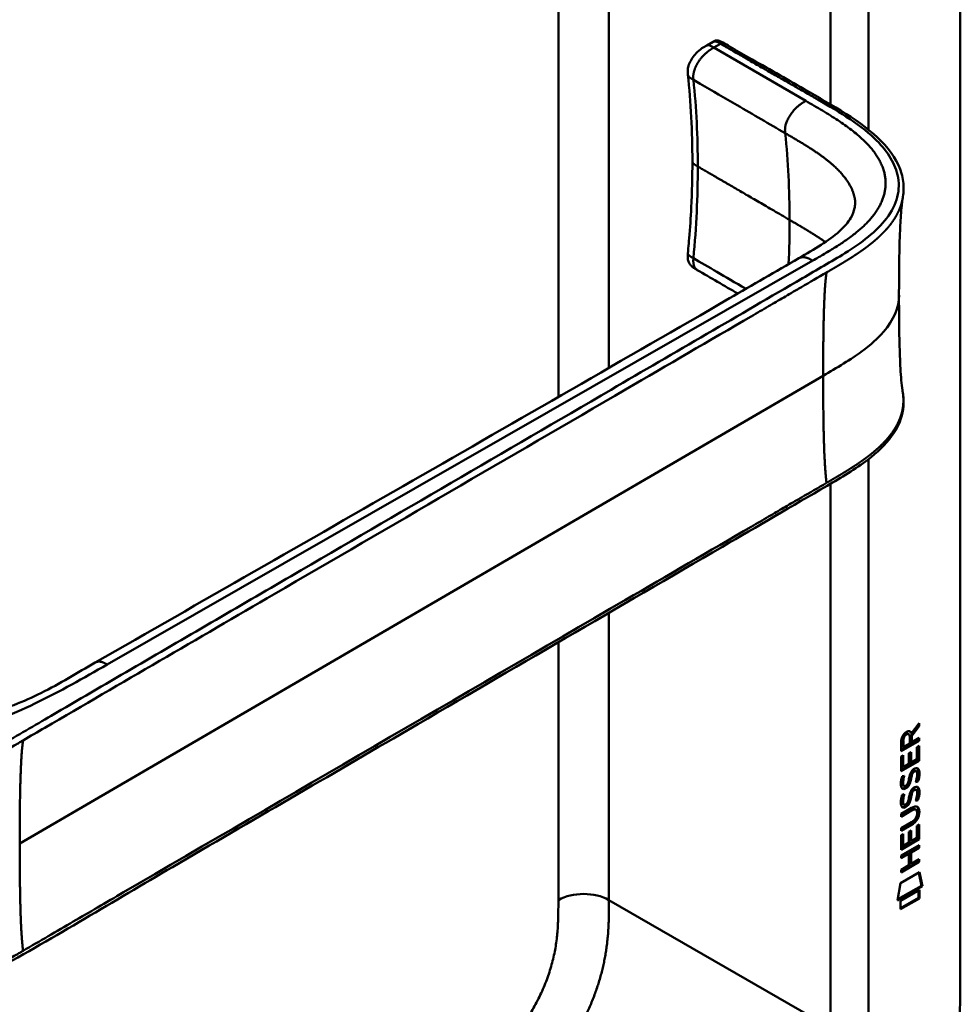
# Model space of a CAD drawing. Header units: millimetres. Extents: x 20 to 833, y 20 to 574.
# Tile 10 of 20: x 392 to 434, y 121 to 165. Entities that reach past the tile are written whole.
import ezdxf

# ---------------------------------------------------------------- set-up
doc = ezdxf.new("R2010")
doc.units = ezdxf.units.MM
doc.header["$LTSCALE"] = 2
doc.layers.add('Sichtbare Kanten(DIN)', color=7, linetype='Continuous', lineweight=50)
doc.layers.add('Sichtbare tangentiale Kanten(DIN)', color=7, linetype='Continuous', lineweight=50)

msp = doc.modelspace()

# ---------------------------------------------------------------- linework, layer by layer
at = {"layer": 'Sichtbare Kanten(DIN)'}
for p, q in [((433.959, 184.309), (433.959, 121.787)), ((422.631, 163.643), (422.912, 163.806)), ((422.631, 163.643), (422.631, 163.643)), ((421.787, 162.332), (421.787, 162.332)), ((421.987, 158.46), (421.987, 158.46)), ((422.204, 153.608), (422.204, 153.608)), ((425.19, 151.871), (425.19, 151.871)), ((431.785, 132.913), (432.123, 133.366)), ((432.08, 133.309), (432.08, 133.249)), ((432.123, 133.366), (432.123, 133.224)), ((431.615, 132.901), (431.658, 132.876)), ((431.742, 132.938), (431.785, 132.913)), ((432.08, 133.249), (431.757, 132.816)), ((432.123, 133.224), (431.8, 132.791)), ((432.08, 133.249), (432.123, 133.224)), ((432.08, 132.6), (431.314, 132.158)), ((432.122, 132.575), (431.314, 132.109)), ((431.314, 132.109), (431.314, 132.538)), ((431.37, 132.605), (431.37, 132.315)), ((431.413, 132.581), (431.413, 132.291)), ((431.413, 132.291), (431.7, 132.457)), ((431.7, 132.457), (431.701, 132.747)), ((431.757, 132.816), (431.757, 132.538)), ((431.757, 132.816), (431.8, 132.791)), ((431.757, 132.538), (431.799, 132.514)), ((431.8, 132.791), (431.799, 132.514)), ((431.799, 132.514), (432.122, 132.7)), ((432.08, 132.675), (432.08, 132.6)), ((432.08, 132.6), (432.122, 132.575)), ((432.122, 132.7), (432.122, 132.575)), ((431.37, 132.315), (431.413, 132.291)), ((431.665, 132.016), (431.764, 132.072)), ((431.665, 131.543), (431.665, 132.016)), ((431.721, 132.048), (431.721, 131.624)), ((431.764, 132.072), (431.763, 131.6)), ((432.023, 132.287), (432.122, 132.344)), ((432.023, 131.749), (432.023, 132.287)), ((432.08, 132.32), (432.079, 131.707)), ((432.122, 132.344), (432.122, 131.683)), ((431.313, 131.872), (431.412, 131.929)), ((431.313, 131.217), (431.313, 131.872)), ((432.079, 131.707), (431.313, 131.266)), ((432.122, 131.683), (431.313, 131.217)), ((431.37, 131.904), (431.369, 131.421)), ((431.412, 131.929), (431.412, 131.397)), ((431.412, 131.397), (431.665, 131.543)), ((431.721, 131.624), (431.763, 131.6)), ((431.763, 131.6), (432.023, 131.749)), ((432.079, 131.707), (432.122, 131.683)), ((431.369, 131.421), (431.412, 131.397)), ((431.785, 131.148), (431.827, 131.123)), ((431.865, 131.233), (431.861, 131.231)), ((431.865, 131.233), (431.907, 131.208)), ((431.907, 131.208), (431.904, 131.206)), ((431.944, 131.24), (431.987, 131.215)), ((431.362, 130.992), (431.457, 131.015)), ((431.611, 130.669), (431.614, 130.676)), ((431.718, 130.906), (431.761, 130.881)), ((431.732, 130.979), (431.774, 130.954)), ((432.023, 130.779), (432.066, 130.754)), ((431.375, 130.614), (431.377, 130.609)), ((431.402, 130.58), (431.445, 130.555)), ((431.417, 130.589), (431.419, 130.585)), ((431.784, 130.316), (431.826, 130.291)), ((431.864, 130.401), (431.861, 130.399)), ((431.864, 130.401), (431.906, 130.376)), ((431.906, 130.376), (431.903, 130.374)), ((431.944, 130.408), (431.986, 130.383)), ((431.361, 130.16), (431.457, 130.183)), ((431.374, 129.782), (431.376, 129.777)), ((431.61, 129.837), (431.613, 129.844)), ((431.718, 130.074), (431.76, 130.049)), ((431.731, 130.147), (431.774, 130.122)), ((432.023, 129.947), (432.065, 129.922)), ((431.312, 129.305), (431.777, 129.574)), ((431.741, 129.479), (431.312, 129.231)), ((431.784, 129.454), (431.312, 129.182)), ((431.402, 129.748), (431.444, 129.723)), ((431.417, 129.757), (431.419, 129.753)), ((431.936, 129.519), (431.978, 129.495)), ((432.033, 129.342), (432.033, 129.345)), ((431.311, 128.673), (431.784, 128.945)), ((431.312, 129.182), (431.312, 129.305)), ((431.734, 128.843), (431.311, 128.599)), ((431.777, 128.818), (431.311, 128.55)), ((431.311, 128.55), (431.311, 128.673)), ((431.662, 128.034), (431.663, 128.507)), ((431.663, 128.507), (431.761, 128.564)), ((431.719, 128.54), (431.718, 128.116)), ((431.761, 128.564), (431.761, 128.091)), ((432.021, 128.779), (432.12, 128.836)), ((432.021, 128.241), (432.021, 128.779)), ((432.077, 128.812), (432.077, 128.199)), ((432.12, 128.836), (432.119, 128.175)), ((431.311, 128.363), (431.41, 128.42)), ((431.311, 127.709), (431.311, 128.363)), ((432.077, 128.199), (431.311, 127.758)), ((432.119, 128.175), (431.311, 127.709)), ((431.367, 128.396), (431.367, 127.913)), ((431.41, 128.42), (431.409, 127.889)), ((431.409, 127.889), (431.662, 128.034)), ((431.718, 128.116), (431.761, 128.091)), ((431.761, 128.091), (432.021, 128.241)), ((432.077, 128.199), (432.119, 128.175)), ((431.31, 127.449), (432.119, 127.915)), ((431.367, 127.913), (431.409, 127.889)), ((432.076, 127.817), (431.72, 127.611)), ((431.72, 127.611), (431.72, 127.102)), ((431.72, 127.611), (431.762, 127.587)), ((432.118, 127.792), (431.762, 127.587)), ((431.762, 127.587), (431.762, 127.078)), ((432.076, 127.891), (432.076, 127.817)), ((432.076, 127.817), (432.118, 127.792)), ((432.119, 127.915), (432.118, 127.792)), ((431.619, 127.553), (431.31, 127.375)), ((431.662, 127.529), (431.31, 127.326)), ((431.31, 127.326), (431.31, 127.449)), ((432.076, 127.184), (431.31, 126.743)), ((432.118, 127.16), (431.31, 126.694)), ((431.619, 127.553), (431.662, 127.529)), ((431.661, 127.02), (431.662, 127.529)), ((431.762, 127.078), (432.118, 127.283)), ((432.076, 127.259), (432.076, 127.184)), ((432.076, 127.184), (432.118, 127.16)), ((432.118, 127.283), (432.118, 127.16)), ((431.289, 126.21), (432.139, 126.7)), ((431.31, 126.817), (431.661, 127.02)), ((431.31, 126.694), (431.31, 126.817)), ((431.72, 127.102), (431.762, 127.078)), ((432.139, 126.7), (432.267, 126.077)), ((432.106, 126.681), (432.224, 126.102)), ((431.159, 125.439), (431.289, 126.21)), ((432.267, 126.077), (431.159, 125.439)), ((432.224, 126.102), (431.168, 125.493)), ((431.289, 125.42), (432.137, 125.909)), ((432.094, 125.885), (432.094, 125.56)), ((432.137, 125.909), (432.137, 125.536)), ((432.224, 126.102), (432.267, 126.077)), ((432.094, 125.56), (431.289, 125.096)), ((432.137, 125.536), (431.289, 125.047)), ((431.289, 125.047), (431.289, 125.42)), ((432.094, 125.56), (432.137, 125.536))]:
    msp.add_line(p, q, dxfattribs=at)
for centre, major_axis, ratio, start_param, end_param in [((431.704, 132.545), (-0.175, 0.346), 0.819444, 0.044165, 1.01691), ((431.746, 132.521), (-0.175, 0.346), 0.819444, 0.044165, 1.01691), ((431.352, 132.267), (-0.368, -0.732), 0.34929, 2.798951, 3.629759), ((431.31, 132.292), (-0.368, -0.732), 0.34929, 2.798951, 3.03581), ((431.678, 130.574), (0.258, 0.67), 0.280159, 6.239264, 6.601156), ((431.72, 130.55), (0.258, 0.67), 0.280159, 6.079768, 6.601156), ((431.594, 130.668), (0.0284, 0.0613), 0.214041, 4.52817, 4.836248), ((431.733, 131.837), (0.327, 1.256), 0.153171, 2.885023, 2.945982), ((431.586, 130.995), (0.178, 0.418), 0.325758, 2.860979, 3.102051), ((431.775, 131.812), (0.327, 1.256), 0.153171, 2.885023, 2.945982), ((431.628, 130.97), (0.178, 0.418), 0.325758, 2.860979, 3.321272), ((431.678, 129.743), (0.258, 0.669), 0.280374, 6.239236, 6.601395), ((431.72, 129.718), (0.258, 0.669), 0.280374, 6.079702, 6.601395), ((431.756, 131.099), (0.352, 1.35), 0.146604, 2.895407, 2.954548), ((431.587, 130.167), (0.18, 0.422), 0.324198, 2.862775, 3.102561), ((431.799, 131.075), (0.352, 1.35), 0.146604, 2.895407, 2.954548), ((431.593, 129.836), (0.0284, 0.0613), 0.214041, 4.52817, 4.836248), ((431.63, 130.142), (0.18, 0.422), 0.324198, 2.862775, 3.320606), ((430.655, 129.749), (1.388, -0.568), 0.642788, 5.820817, 6.539156), ((430.696, 127.423), (1.355, 2.199), 0.216474, 5.945573, 6.664037), ((430.697, 129.724), (1.388, -0.568), 0.642788, 5.820817, 6.539156), ((425.405, 131.994), (6.595, -2.821), 0.235363, 6.108423, 6.383356), ((430.654, 127.448), (1.355, 2.199), 0.216474, 5.945573, 6.245566)]:
    msp.add_ellipse(centre, major_axis=major_axis, ratio=ratio, start_param=start_param, end_param=end_param, dxfattribs=at)
for points, knots in [([(421.787, 162.332), (421.783, 162.368), (421.779, 162.409), (421.776, 162.505), (421.78, 162.561), (421.802, 162.692), (421.825, 162.769), (421.889, 162.92), (421.931, 162.995), (422.032, 163.147), (422.094, 163.223), (422.24, 163.375), (422.328, 163.45), (422.488, 163.562), (422.563, 163.604), (422.631, 163.643)], [0, 0, 0, 0, 0.0359077, 0.0359077, 0.0808895, 0.0808895, 0.1413907, 0.1413907, 0.2046198, 0.2046198, 0.2783665, 0.2783665, 0.3691868, 0.3691868, 0.4424007, 0.4424007, 0.4424007, 0.4424007]), ([(422.916, 163.808), (422.927, 163.814), (422.939, 163.821), (422.965, 163.834), (422.979, 163.841), (423.01, 163.852), (423.026, 163.857), (423.057, 163.863), (423.073, 163.864), (423.106, 163.864), (423.124, 163.862), (423.167, 163.853), (423.191, 163.845), (423.26, 163.818), (423.303, 163.794), (423.455, 163.705), (423.56, 163.645), (423.946, 163.425), (424.222, 163.264), (425.326, 162.633), (426.156, 162.155), (428.234, 160.966), (429.553, 160.253), (430.859, 158.92), (431.185, 158.431), (431.4, 157.682), (431.433, 157.442), (431.423, 157.092), (431.414, 156.992), (431.394, 156.865), (431.392, 156.854), (431.389, 156.838), (431.388, 156.834), (431.387, 156.827), (431.386, 156.823), (431.385, 156.818), (431.385, 156.816), (431.385, 156.813), (431.384, 156.812), (431.384, 156.811), (431.384, 156.81), (431.384, 156.809), (431.384, 156.809), (431.384, 156.808), (431.383, 156.807), (431.383, 156.807), (431.383, 156.807), (431.383, 156.807)], [0.000843, 0.000843, 0.000843, 0.000843, 0.012002, 0.012002, 0.024086, 0.024086, 0.036304, 0.036304, 0.04868, 0.04868, 0.063766, 0.063766, 0.086736, 0.086736, 0.130268, 0.130268, 0.24534, 0.24534, 0.53744, 0.53744, 1.413741, 1.413741, 2.732266, 2.732266, 3.383583, 3.383583, 3.678745, 3.678745, 3.79819, 3.79819, 3.809282, 3.809282, 3.813105, 3.813105, 3.815784, 3.815784, 3.817258, 3.817258, 3.818042, 3.818042, 3.818425, 3.818425, 3.819027, 3.819027, 3.819626, 3.819626, 3.819766, 3.819766, 3.819766, 3.819766]), ([(421.786, 154.357), (421.788, 154.374), (421.79, 154.392), (421.796, 154.461), (421.801, 154.512), (421.82, 154.719), (421.833, 154.873), (421.883, 155.488), (421.913, 155.947), (421.97, 157.097), (421.987, 157.784), (421.987, 158.46)], [0, 0, 0, 0, 0.01508, 0.01508, 0.060317, 0.060317, 0.196032, 0.196032, 0.603239, 0.603239, 1.22638, 1.22638, 1.22638, 1.22638]), ([(426.747, 154.132), (427.429, 154.527), (428.103, 154.929), (428.779, 155.537), (428.951, 155.739), (429.149, 156.082), (429.205, 156.225), (429.25, 156.439), (429.259, 156.511), (429.262, 156.614), (429.261, 156.648), (429.259, 156.693), (429.258, 156.708), (429.256, 156.726), (429.255, 156.731), (429.255, 156.736), (429.254, 156.737), (429.254, 156.737)], [0.000047, 0.000047, 0.000047, 0.000047, 0.726132, 0.726132, 1.094003, 1.094003, 1.349296, 1.349296, 1.479575, 1.479575, 1.54524, 1.54524, 1.578485, 1.578485, 1.595558, 1.595558, 1.603306, 1.603306, 1.603306, 1.603306]), ([(431.383, 156.807), (431.373, 156.749), (431.361, 156.665), (431.335, 156.451), (431.322, 156.313), (431.288, 155.877), (431.272, 155.557), (431.227, 154.344), (431.219, 153.411), (431.219, 152.485)], [0, 0, 0, 0, 0.124269, 0.124269, 0.280476, 0.280476, 0.595236, 0.595236, 1.460829, 1.460829, 1.460829, 1.460829]), ([(395.309, 136.07), (404.777, 141.492), (414.244, 146.913), (424.684, 152.939), (425.716, 153.536), (426.747, 154.132)], [0, 0, 0, 0, 10.000028, 10.000028, 11.098058, 11.098058, 11.098058, 11.098058]), ([(422.203, 153.606), (422.185, 153.617), (422.164, 153.628), (422.12, 153.654), (422.097, 153.668), (422.049, 153.699), (422.023, 153.717), (421.97, 153.76), (421.943, 153.785), (421.889, 153.845), (421.863, 153.881), (421.819, 153.965), (421.802, 154.014), (421.778, 154.125), (421.776, 154.189), (421.78, 154.288), (421.783, 154.323), (421.786, 154.357)], [0, 0, 0, 0, 0.0211447, 0.0211447, 0.0416819, 0.0416819, 0.0646787, 0.0646787, 0.0929056, 0.0929056, 0.1280334, 0.1280334, 0.1708261, 0.1708261, 0.2232514, 0.2232514, 0.2531817, 0.2531817, 0.2531817, 0.2531817]), ([(431.219, 152.485), (431.219, 151.714), (431.225, 150.94), (431.256, 149.806), (431.27, 149.43), (431.302, 148.896), (431.316, 148.722), (431.347, 148.401), (431.367, 148.252), (431.383, 148.164)], [0, 0, 0, 0, 0.721466, 0.721466, 1.084261, 1.084261, 1.269024, 1.269024, 1.460513, 1.460513, 1.460513, 1.460513]), ([(431.383, 148.164), (431.383, 148.164), (431.383, 148.163), (431.383, 148.162), (431.383, 148.162), (431.384, 148.161), (431.384, 148.16), (431.384, 148.159), (431.384, 148.158), (431.384, 148.156), (431.385, 148.155), (431.385, 148.153), (431.385, 148.152), (431.386, 148.148), (431.386, 148.146), (431.387, 148.139), (431.388, 148.135), (431.391, 148.121), (431.392, 148.112), (431.398, 148.077), (431.401, 148.053), (431.414, 147.958), (431.42, 147.891), (431.434, 147.624), (431.418, 147.431), (431.303, 146.872), (431.133, 146.513), (430.616, 145.803), (430.245, 145.451), (429.277, 144.712), (428.642, 144.339), (426.449, 143.06), (424.888, 142.152), (418.646, 138.518), (413.965, 135.792), (405.773, 131.021), (402.262, 128.976), (396.117, 125.398), (393.552, 123.827), (389.991, 121.874), (389.08, 121.43), (387.548, 120.928), (386.982, 120.774), (386.1, 120.704), (385.786, 120.711), (385.323, 120.79), (385.165, 120.83), (384.933, 120.911), (384.855, 120.942), (384.74, 120.995), (384.702, 121.014), (384.643, 121.044), (384.624, 121.055), (384.594, 121.071), (384.584, 121.077), (384.568, 121.086), (384.563, 121.089), (384.554, 121.094), (384.551, 121.095), (384.547, 121.098), (384.546, 121.099), (384.543, 121.1), (384.541, 121.101), (384.54, 121.102)], [0, 0, 0, 0, 0.000812, 0.000812, 0.001159, 0.001159, 0.001709, 0.001709, 0.00226, 0.00226, 0.00297, 0.00297, 0.004051, 0.004051, 0.005946, 0.005946, 0.009784, 0.009784, 0.018899, 0.018899, 0.044942, 0.044942, 0.123041, 0.123041, 0.357876, 0.357876, 0.819393, 0.819393, 1.341428, 1.341428, 2.016287, 2.016287, 3.678544, 3.678544, 8.665313, 8.665313, 12.40539, 12.40539, 15.210451, 15.210451, 16.085372, 16.085372, 16.55485, 16.55485, 16.809473, 16.809473, 16.944798, 16.944798, 17.014076, 17.014076, 17.049094, 17.049094, 17.066817, 17.066817, 17.075861, 17.075861, 17.080537, 17.080537, 17.082986, 17.082986, 17.084274, 17.084274, 17.085621, 17.085621, 17.085621, 17.085621]), ([(390.75, 133.865), (391.072, 133.953), (391.379, 134.059), (392.097, 134.336), (392.498, 134.519), (393.741, 135.134), (394.503, 135.609), (395.309, 136.07)], [0, 0, 0, 0, 0.257742, 0.257742, 0.636588, 0.636588, 1.488142, 1.488142, 1.488142, 1.488142]), ([(431.936, 129.519), (431.933, 129.52), (431.931, 129.522), (431.911, 129.531), (431.891, 129.532), (431.829, 129.524), (431.784, 129.503), (431.741, 129.479)], [0.06065051, 0.06065051, 0.06065051, 0.06065051, 0.06439039, 0.06439039, 0.08887549, 0.08887549, 0.13413559, 0.13413559, 0.13413559, 0.13413559]), ([(432.033, 129.345), (432.033, 129.36), (432.032, 129.375), (432.027, 129.417), (432.021, 129.442), (432, 129.479), (431.987, 129.491), (431.953, 129.506), (431.933, 129.508), (431.872, 129.499), (431.826, 129.479), (431.784, 129.454)], [0, 0, 0, 0, 0.0140042, 0.0140042, 0.0408947, 0.0408947, 0.0643904, 0.0643904, 0.0888755, 0.0888755, 0.1341356, 0.1341356, 0.1341356, 0.1341356]), ([(426.187, 108.552), (426.303, 108.619), (426.589, 108.786), (426.964, 109.013), (427.396, 109.289), (427.744, 109.525), (428.18, 109.843), (428.528, 110.116), (428.961, 110.482), (429.305, 110.795), (429.729, 111.212), (430.062, 111.565), (430.469, 112.03), (430.785, 112.419), (431.166, 112.924), (431.458, 113.343), (431.806, 113.88), (432.068, 114.321), (432.375, 114.88), (432.602, 115.333), (432.862, 115.903), (433.05, 116.36), (433.259, 116.929), (433.405, 117.381), (433.562, 117.939), (433.666, 118.379), (433.77, 118.919), (433.835, 119.341), (433.894, 119.857), (433.925, 120.259), (433.949, 120.749), (433.959, 121.229), (433.959, 121.602), (433.959, 121.787)], [0.0130421, 0.0130421, 0.0130421, 0.0130421, 0.0416672, 0.0833338, 0.1041671, 0.1458338, 0.1666671, 0.2083337, 0.2291671, 0.2708337, 0.291667, 0.3333337, 0.354167, 0.3958336, 0.416667, 0.4583336, 0.4791669, 0.5208336, 0.5416669, 0.5833336, 0.6041669, 0.6458335, 0.6666668, 0.7083335, 0.7291668, 0.7708335, 0.7916668, 0.8333334, 0.8541667, 0.8958334, 0.9166667, 0.9583334, 0.9999958, 0.9999958, 0.9999958, 0.9999958])]:
    msp.add_open_spline(points, degree=3, knots=knots, dxfattribs=at)
for points in [[(422.912, 163.806), (422.913, 163.806), (422.913, 163.806), (422.914, 163.806)], [(421.987, 158.461), (421.987, 159.792), (421.913, 161.106), (421.787, 162.332)], [(424.016, 152.554), (423.412, 152.905), (422.808, 153.256), (422.203, 153.606)], [(431.314, 132.538), (431.318, 132.685), (431.384, 132.874), (431.557, 132.974)], [(431.615, 132.901), (431.594, 132.913), (431.562, 132.911), (431.516, 132.885)], [(431.701, 132.747), (431.701, 132.836), (431.676, 132.928), (431.559, 132.86)], [(431.665, 130.875), (431.688, 131.009), (431.717, 131.095), (431.757, 131.172)], [(431.785, 131.148), (431.765, 131.107), (431.747, 131.052), (431.732, 130.979)], [(431.757, 131.172), (431.784, 131.224), (431.82, 131.269), (431.871, 131.306)], [(431.827, 131.123), (431.807, 131.083), (431.79, 131.028), (431.774, 130.954)], [(431.861, 131.231), (431.827, 131.211), (431.806, 131.188), (431.785, 131.148)], [(431.904, 131.206), (431.869, 131.186), (431.848, 131.163), (431.827, 131.123)], [(431.871, 131.306), (431.953, 131.365), (432.033, 131.379), (432.087, 131.307)], [(432.022, 130.933), (432.041, 131.054), (432.041, 131.144), (432.011, 131.191)], [(432.027, 131.351), (432.033, 131.345), (432.039, 131.339), (432.045, 131.331)], [(432.045, 131.331), (432.076, 131.29), (432.091, 131.228), (432.091, 131.14)], [(432.087, 131.307), (432.118, 131.266), (432.134, 131.203), (432.134, 131.115)], [(432.091, 131.14), (432.091, 131.112), (432.089, 131.083), (432.087, 131.05)], [(432.134, 131.115), (432.134, 131.087), (432.132, 131.058), (432.129, 131.026)], [(431.327, 130.489), (431.301, 130.553), (431.293, 130.624), (431.305, 130.739)], [(431.305, 130.739), (431.31, 130.787), (431.321, 130.861), (431.342, 130.929)], [(431.342, 130.929), (431.347, 130.949), (431.362, 130.992), (431.362, 130.992)], [(431.371, 130.862), (431.353, 130.769), (431.351, 130.695), (431.368, 130.634)], [(431.405, 131.002), (431.394, 130.961), (431.378, 130.895), (431.371, 130.862)], [(431.414, 130.838), (431.395, 130.745), (431.394, 130.671), (431.41, 130.61)], [(431.457, 131.015), (431.457, 131.015), (431.423, 130.888), (431.414, 130.838)], [(431.477, 130.549), (431.519, 130.553), (431.572, 130.596), (431.602, 130.65)], [(431.664, 130.697), (431.631, 130.61), (431.576, 130.526), (431.486, 130.476)], [(431.706, 130.673), (431.674, 130.585), (431.618, 130.502), (431.529, 130.451)], [(431.614, 130.676), (431.633, 130.723), (431.649, 130.786), (431.665, 130.875)], [(431.718, 130.906), (431.703, 130.819), (431.685, 130.755), (431.664, 130.697)], [(431.761, 130.881), (431.745, 130.794), (431.728, 130.73), (431.706, 130.673)], [(431.732, 130.979), (431.73, 130.968), (431.718, 130.907), (431.718, 130.906)], [(431.774, 130.954), (431.772, 130.943), (431.761, 130.882), (431.761, 130.881)], [(431.961, 130.723), (431.961, 130.723), (432.005, 130.831), (432.022, 130.933)], [(432.066, 130.754), (432.06, 130.753), (431.961, 130.723), (431.961, 130.723)], [(432.023, 130.779), (432.021, 130.778), (432, 130.772), (431.977, 130.765)], [(432.087, 131.05), (432.078, 130.937), (432.034, 130.804), (432.023, 130.779)], [(432.129, 131.026), (432.121, 130.913), (432.076, 130.779), (432.066, 130.754)], [(431.485, 130.43), (431.422, 130.404), (431.357, 130.414), (431.327, 130.489)], [(431.442, 130.455), (431.412, 130.442), (431.382, 130.438), (431.355, 130.445)], [(431.486, 130.476), (431.458, 130.46), (431.452, 130.458), (431.442, 130.455)], [(431.529, 130.451), (431.5, 130.435), (431.494, 130.434), (431.485, 130.43)], [(431.664, 130.043), (431.688, 130.177), (431.717, 130.263), (431.757, 130.34)], [(431.784, 130.316), (431.764, 130.275), (431.747, 130.22), (431.731, 130.147)], [(431.757, 130.34), (431.783, 130.392), (431.82, 130.437), (431.871, 130.474)], [(431.826, 130.291), (431.806, 130.251), (431.789, 130.196), (431.774, 130.122)], [(431.861, 130.399), (431.826, 130.379), (431.805, 130.356), (431.784, 130.316)], [(431.903, 130.374), (431.869, 130.354), (431.847, 130.331), (431.826, 130.291)], [(431.871, 130.474), (431.952, 130.533), (432.032, 130.547), (432.087, 130.475)], [(432.021, 130.101), (432.041, 130.221), (432.041, 130.312), (432.011, 130.359)], [(432.086, 130.218), (432.078, 130.105), (432.033, 129.972), (432.023, 129.947)], [(432.026, 130.519), (432.033, 130.513), (432.039, 130.507), (432.044, 130.499)], [(432.044, 130.499), (432.075, 130.458), (432.091, 130.396), (432.091, 130.308)], [(432.091, 130.308), (432.091, 130.28), (432.089, 130.251), (432.086, 130.218)], [(432.087, 130.475), (432.118, 130.434), (432.133, 130.371), (432.133, 130.283)], [(432.133, 130.283), (432.133, 130.255), (432.131, 130.226), (432.129, 130.194)], [(431.326, 129.657), (431.3, 129.721), (431.292, 129.792), (431.304, 129.907)], [(431.304, 129.907), (431.309, 129.955), (431.321, 130.029), (431.341, 130.097)], [(431.341, 130.097), (431.346, 130.117), (431.361, 130.16), (431.361, 130.16)], [(431.371, 130.03), (431.352, 129.937), (431.351, 129.863), (431.367, 129.802)], [(431.405, 130.17), (431.394, 130.129), (431.377, 130.063), (431.371, 130.03)], [(431.413, 130.006), (431.395, 129.913), (431.393, 129.839), (431.41, 129.778)], [(431.457, 130.183), (431.457, 130.183), (431.423, 130.056), (431.413, 130.006)], [(431.477, 129.717), (431.518, 129.721), (431.571, 129.764), (431.601, 129.818)], [(431.663, 129.865), (431.631, 129.778), (431.575, 129.694), (431.486, 129.644)], [(431.706, 129.841), (431.673, 129.753), (431.618, 129.67), (431.528, 129.619)], [(431.613, 129.844), (431.632, 129.891), (431.649, 129.954), (431.664, 130.043)], [(431.718, 130.074), (431.702, 129.987), (431.685, 129.923), (431.663, 129.865)], [(431.76, 130.049), (431.745, 129.962), (431.727, 129.898), (431.706, 129.841)], [(431.731, 130.147), (431.729, 130.136), (431.718, 130.075), (431.718, 130.074)], [(431.774, 130.122), (431.772, 130.111), (431.76, 130.05), (431.76, 130.049)], [(431.961, 129.891), (431.961, 129.891), (432.005, 129.999), (432.021, 130.101)], [(432.065, 129.922), (432.059, 129.921), (431.961, 129.891), (431.961, 129.891)], [(432.023, 129.947), (432.02, 129.946), (431.999, 129.94), (431.976, 129.933)], [(432.129, 130.194), (432.12, 130.081), (432.076, 129.947), (432.065, 129.922)], [(431.484, 129.598), (431.421, 129.572), (431.356, 129.582), (431.326, 129.657)], [(431.442, 129.623), (431.412, 129.61), (431.381, 129.606), (431.354, 129.613)], [(431.486, 129.644), (431.457, 129.628), (431.451, 129.626), (431.442, 129.623)], [(431.528, 129.619), (431.5, 129.603), (431.494, 129.602), (431.484, 129.598)]]:
    msp.add_open_spline(points, degree=3, dxfattribs=at)
msp.add_rational_spline([(431.383, 148.164), (431.383, 148.164), (431.383, 148.164), (431.383, 148.164)], [0.999508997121, 0.999509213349, 0.999509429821, 0.999509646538], degree=3, dxfattribs=at)
at = {"layer": 'Sichtbare tangentiale Kanten(DIN)'}
for p, q in [((418.261, 149.236), (418.261, 182.444)), ((428.161, 181.614), (428.161, 161.006)), ((415.998, 147.935), (415.998, 181.138)), ((423.244, 163.714), (422.953, 163.546)), ((422.953, 163.546), (427.056, 161.163)), ((422.034, 162.102), (422.034, 162.101)), ((429.858, 155.098), (429.858, 155.098)), ((427.362, 154.026), (395.834, 135.983)), ((422.034, 154.13), (422.034, 154.132)), ((427.364, 154.027), (427.362, 154.026)), ((428.655, 154.266), (428.655, 154.266)), ((425.555, 152.084), (425.555, 152.084)), ((391.93, 127.979), (427.83, 148.884)), ((415.998, 146.888), (415.998, 146.888)), ((428.161, 144.058), (428.161, 119.746)), ((418.261, 125.462), (418.261, 138.293)), ((415.998, 137.12), (415.998, 137.12)), ((415.998, 125.462), (415.998, 136.976)), ((431.516, 132.885), (431.559, 132.86)), ((431.37, 132.605), (431.413, 132.581)), ((431.861, 131.231), (431.904, 131.206)), ((432.045, 131.331), (432.087, 131.307)), ((432.091, 131.14), (432.134, 131.115)), ((431.371, 130.862), (431.414, 130.838)), ((431.664, 130.697), (431.706, 130.673)), ((432.087, 131.05), (432.129, 131.026)), ((431.368, 130.634), (431.41, 130.61)), ((431.375, 130.614), (431.417, 130.589)), ((431.377, 130.609), (431.419, 130.585)), ((431.442, 130.455), (431.485, 130.43)), ((431.486, 130.476), (431.529, 130.451)), ((431.861, 130.399), (431.903, 130.374)), ((432.044, 130.499), (432.087, 130.475)), ((432.086, 130.218), (432.129, 130.194)), ((432.091, 130.308), (432.133, 130.283)), ((431.367, 129.802), (431.41, 129.778)), ((431.371, 130.03), (431.413, 130.006)), ((431.374, 129.782), (431.417, 129.757)), ((431.376, 129.777), (431.419, 129.753)), ((431.663, 129.865), (431.706, 129.841)), ((431.442, 129.623), (431.484, 129.598)), ((431.486, 129.644), (431.528, 129.619)), ((431.741, 129.479), (431.784, 129.454)), ((432.09, 129.425), (432.132, 129.401)), ((431.734, 128.843), (431.777, 128.818)), ((418.261, 125.462), (428.161, 119.746))]:
    msp.add_line(p, q, dxfattribs=at)
for major_axis, start_param, end_param in [((21.528, 37.287), 5.497784, 5.611427), ((-21.528, -37.287), 2.300587, 2.356191)]:
    msp.add_ellipse((395.886, 138.268), major_axis=major_axis, ratio=0.57735, start_param=start_param, end_param=end_param, dxfattribs=at)
for points, degree in [([(422.634, 185.375), (408.971, 177.486), (395.307, 169.598), (381.644, 161.709)], 3), ([(429.858, 159.873), (429.858, 167.12), (429.858, 174.367), (429.857, 181.614)], 3), ([(422.953, 163.546), (422.817, 163.624), (422.698, 163.68), (422.631, 163.643)], 3), ([(421.787, 162.332), (421.792, 162.284), (421.823, 162.237), (421.88, 162.192), (421.955, 162.148), (422.034, 162.102)], 5), ([(426.135, 159.719), (426.109, 159.964), (426.081, 160.217), (426.461, 160.82), (426.769, 160.997), (427.056, 161.163)], 5), ([(427.056, 161.163), (429.592, 159.691), (431.617, 158.515), (431.391, 156.333), (429.474, 155.235), (427.364, 154.027)], 5), ([(429.255, 156.733), (429.162, 157.357), (428.776, 157.985), (428.088, 158.582), (427.159, 159.123), (426.135, 159.719)], 5), ([(422.23, 158.229), (422.15, 158.276), (422.073, 158.32), (422.016, 158.366), (421.987, 158.413), (421.987, 158.46)], 5), ([(427.926, 154.855), (427.648, 155.052), (427.345, 155.248), (427.022, 155.444), (426.682, 155.642), (426.331, 155.846)], 5), ([(421.786, 154.357), (421.783, 154.316), (421.809, 154.272), (421.867, 154.226), (421.949, 154.179), (422.034, 154.13)], 5), ([(424.383, 152.766), (423.408, 153.333), (422.685, 153.753), (422.034, 154.13)], 3), ([(427.362, 154.026), (427.238, 154.098), (427.109, 154.173), (426.97, 154.205), (426.845, 154.189), (426.747, 154.132)], 5), ([(427.981, 153.497), (427.902, 152.958), (427.862, 152.165), (427.841, 151.148), (427.83, 150.019), (427.83, 148.884)], 5), ([(427.981, 144.098), (427.902, 144.728), (427.862, 145.568), (427.841, 146.609), (427.83, 147.75), (427.83, 148.884)], 5), ([(429.858, 119.746), (429.858, 128.216), (429.858, 136.686), (429.858, 145.156)], 3), ([(395.309, 136.07), (395.396, 136.12), (395.504, 136.134), (395.62, 136.107), (395.729, 136.044), (395.834, 135.983)], 5), ([(392.081, 132.591), (392.002, 132.052), (391.961, 131.259), (391.94, 130.243), (391.93, 129.114), (391.93, 127.979)], 5), ([(392.081, 123.192), (392.002, 123.822), (391.961, 124.662), (391.94, 125.703), (391.93, 126.844), (391.93, 127.979)], 5), ([(415.998, 125.462), (416.623, 125.822), (417.636, 125.822), (418.261, 125.462)], 3), ([(411.892, 114.833), (413.996, 116.047), (416.023, 117.222), (418.261, 120.957), (418.261, 123.168), (418.261, 125.462)], 5)]:
    msp.add_open_spline(points, degree=degree, dxfattribs=at)
for points, degree, knots in [([(423.245, 163.714), (423.247, 163.713), (423.249, 163.711), (423.251, 163.71), (423.336, 163.661), (423.419, 163.613), (423.502, 163.565), (423.585, 163.518), (423.667, 163.47), (423.75, 163.423), (423.832, 163.375), (423.915, 163.328), (424, 163.279), (424.084, 163.231), (424.169, 163.182), (424.256, 163.131), (424.3, 163.106), (424.344, 163.081), (424.389, 163.055), (424.434, 163.03), (424.478, 163.004), (424.523, 162.978), (424.614, 162.926), (424.706, 162.873), (424.799, 162.82), (424.891, 162.767), (424.984, 162.714), (425.076, 162.661), (425.168, 162.608), (425.26, 162.556), (425.35, 162.504), (425.44, 162.452), (425.529, 162.402), (425.616, 162.352), (425.703, 162.302), (425.789, 162.253), (425.874, 162.204), (425.959, 162.155), (426.043, 162.107), (426.126, 162.06), (426.21, 162.012), (426.293, 161.964), (426.376, 161.916), (426.46, 161.868), (426.544, 161.82), (426.628, 161.772), (426.712, 161.724), (426.797, 161.675), (426.882, 161.627), (426.967, 161.578), (427.053, 161.529), (427.139, 161.48), (427.225, 161.431), (427.311, 161.381), (427.397, 161.332), (428.414, 160.75), (429.386, 160.189), (430.125, 159.484), (430.64, 158.994), (431.021, 158.431), (431.154, 157.862), (431.309, 157.193), (431.13, 156.522), (430.66, 155.906), (430.223, 155.332), (429.55, 154.825), (428.806, 154.36), (428.196, 153.978), (427.545, 153.612), (426.906, 153.239), (424.061, 151.582), (421.202, 149.918), (418.351, 148.258), (413.589, 145.485), (408.822, 142.709), (404.059, 139.935), (401.678, 138.548), (399.295, 137.161), (396.913, 135.774), (395.722, 135.081), (394.532, 134.387), (393.34, 133.694), (392.59, 133.257), (391.843, 132.814), (391.087, 132.386), (390.642, 132.135), (390.194, 131.893), (389.718, 131.662), (389.607, 131.609), (389.496, 131.556), (389.379, 131.502)], 3, [0, 0, 0, 0, 0.002518, 0.002518, 0.002518, 0.094944, 0.094944, 0.094944, 0.18737, 0.18737, 0.18737, 0.279796, 0.279796, 0.279796, 0.372222, 0.372222, 0.372222, 0.418434, 0.418434, 0.418434, 0.464647, 0.464647, 0.464647, 0.557073, 0.557073, 0.557073, 0.649499, 0.649499, 0.649499, 0.741925, 0.741925, 0.741925, 0.834351, 0.834351, 0.834351, 0.926776, 0.926776, 0.926776, 1.019202, 1.019202, 1.019202, 1.111628, 1.111628, 1.111628, 1.204054, 1.204054, 1.204054, 1.29648, 1.29648, 1.29648, 1.388905, 1.388905, 1.388905, 1.481331, 1.481331, 1.481331, 2.571552, 2.571552, 2.571552, 3.331424, 3.331424, 3.331424, 4.2235, 4.2235, 4.2235, 5.055186, 5.055186, 5.055186, 5.737675, 5.737675, 5.737675, 8.775646, 8.775646, 8.775646, 13.850256, 13.850256, 13.850256, 16.38756, 16.38756, 16.38756, 17.656213, 17.656213, 17.656213, 18.455338, 18.455338, 18.455338, 18.924865, 18.924865, 18.924865, 19.034762, 19.034762, 19.034762, 19.034762]), ([(422.914, 163.806), (422.915, 163.807), (422.916, 163.807), (422.962, 163.832), (423.023, 163.821), (423.139, 163.775), (423.193, 163.744), (423.244, 163.714)], 3, [0.1123448, 0.1123448, 0.1123448, 0.1123448, 0.1133897, 0.1133897, 0.1721179, 0.1721179, 0.228328, 0.228328, 0.228328, 0.228328]), ([(422.034, 162.102), (422.03, 162.143), (422.023, 162.218), (422.021, 162.336), (422.053, 162.505), (422.204, 162.865), (422.433, 163.176), (422.655, 163.374), (422.82, 163.469), (422.953, 163.546)], 5, [0, 0, 0, 0, 0, 0, 0.166667, 0.305556, 0.444444, 0.537037, 1, 1, 1, 1, 1, 1]), ([(426.135, 159.719), (425.429, 160.13), (424.699, 160.555), (423.988, 160.969), (423.427, 161.295), (422.887, 161.609), (422.34, 161.925), (422.239, 161.984), (422.137, 162.043), (422.034, 162.102)], 3, [0, 0, 0, 0, 0.516956, 0.516956, 0.516956, 0.924613, 0.924613, 0.924613, 1, 1, 1, 1]), ([(422.034, 162.101), (422.034, 162.098), (422.034, 162.098), (422.034, 162.097), (422.165, 160.851), (422.23, 159.559), (422.23, 158.23)], 3, [-3.015859, -3.015859, -3.015859, -3.015859, -3.014661, -3.014661, -3.014661, -1.789448, -1.789448, -1.789448, -1.789448]), ([(422.034, 154.132), (422.034, 154.134), (422.034, 154.134), (422.034, 154.136), (422.165, 155.532), (422.23, 156.9), (422.23, 158.229)], 3, [-3.015859, -3.015859, -3.015859, -3.015859, -3.014661, -3.014661, -3.014661, -1.789448, -1.789448, -1.789448, -1.789448]), ([(422.034, 154.13), (422.021, 153.983), (422.02, 153.833), (422.084, 153.725), (422.113, 153.676), (422.154, 153.636), (422.204, 153.608)], 3, [0, 0, 0, 0, 0.3185363, 0.3185363, 0.3185363, 0.4627076, 0.4627076, 0.4627076, 0.4627076]), ([(427.981, 153.497), (427.607, 153.279), (427.233, 153.061), (426.859, 152.843), (426.705, 152.753), (426.55, 152.663), (426.395, 152.573), (426.176, 152.446), (425.957, 152.318), (425.738, 152.191), (425.623, 152.123), (425.507, 152.056), (425.391, 151.989), (425.133, 151.838), (424.875, 151.688), (424.616, 151.537), (422.746, 150.448), (420.876, 149.359), (419.006, 148.271)], 3, [0, 0, 0, 0, 0.398413, 0.398413, 0.398413, 0.557467, 0.557467, 0.557467, 0.796366, 0.796366, 0.796366, 0.913432, 0.913432, 0.913432, 1.194862, 1.194862, 1.194862, 3.186788, 3.186788, 3.186788, 3.186788]), ([(427.83, 148.884), (428.131, 149.06), (428.433, 149.235), (428.745, 149.428), (429.056, 149.621), (429.319, 149.797), (429.534, 149.955), (429.966, 150.27), (430.274, 150.551), (430.524, 150.839), (430.988, 151.375), (431.221, 151.928), (431.221, 152.485)], 3, [0, 0, 0, 0, 0.240648, 0.240648, 0.240648, 0.481295, 0.481295, 0.481295, 0.96259, 0.96259, 0.96259, 1.859268, 1.859268, 1.859268, 1.859268]), ([(419.006, 148.271), (413.774, 145.224), (408.537, 142.174), (403.306, 139.128), (399.889, 137.138), (396.471, 135.148), (393.054, 133.158), (392.73, 132.969), (392.405, 132.78), (392.081, 132.591)], 3, [3.186788, 3.186788, 3.186788, 3.186788, 8.760538, 8.760538, 8.760538, 12.401919, 12.401919, 12.401919, 12.747463, 12.747463, 12.747463, 12.747463]), ([(427.981, 144.098), (427.607, 143.88), (427.233, 143.662), (426.859, 143.444), (426.704, 143.354), (426.548, 143.263), (426.393, 143.173), (426.175, 143.046), (425.957, 142.919), (425.738, 142.792), (425.622, 142.724), (425.506, 142.656), (425.39, 142.589), (425.132, 142.439), (424.874, 142.288), (424.616, 142.138), (422.746, 141.049), (420.876, 139.96), (419.006, 138.871)], 3, [0, 0, 0, 0, 0.398412, 0.398412, 0.398412, 0.558361, 0.558361, 0.558361, 0.796365, 0.796365, 0.796365, 0.913785, 0.913785, 0.913785, 1.19486, 1.19486, 1.19486, 3.18679, 3.18679, 3.18679, 3.18679]), ([(419.006, 138.871), (411.527, 134.516), (404.048, 130.16), (396.568, 125.805), (396.18, 125.579), (395.792, 125.353), (395.404, 125.127), (395.044, 124.918), (394.684, 124.708), (394.325, 124.499), (393.577, 124.063), (392.829, 123.628), (392.081, 123.192)], 3, [3.18679, 3.18679, 3.18679, 3.18679, 11.154099, 11.154099, 11.154099, 11.571149, 11.571149, 11.571149, 11.950756, 11.950756, 11.950756, 12.747463, 12.747463, 12.747463, 12.747463]), ([(395.834, 135.983), (394.787, 135.383), (393.742, 134.779), (392.607, 134.235), (392.084, 133.984), (391.542, 133.747), (390.966, 133.539)], 3, [0, 0, 0, 0, 0.684839, 0.684839, 0.684839, 1, 1, 1, 1]), ([(392.081, 132.591), (392.035, 132.564), (391.988, 132.537), (391.941, 132.51), (391.884, 132.477), (391.828, 132.444), (391.765, 132.408), (391.653, 132.342), (391.554, 132.286), (391.458, 132.231), (391.451, 132.226), (391.442, 132.221), (391.433, 132.216), (391.332, 132.158), (391.238, 132.105), (391.141, 132.051), (391.037, 131.992), (390.933, 131.934), (390.827, 131.876), (390.722, 131.819), (390.616, 131.762), (390.512, 131.707), (390.481, 131.69), (390.449, 131.674), (390.417, 131.657), (390.34, 131.616), (390.263, 131.577), (390.184, 131.537), (390.073, 131.48), (389.962, 131.425), (389.849, 131.37), (389.736, 131.316), (389.621, 131.262), (389.507, 131.209)], 3, [0, 0, 0, 0, 0.0493687, 0.0493687, 0.0493687, 0.1101418, 0.1101418, 0.1101418, 0.2201433, 0.2201433, 0.2201433, 0.2290985, 0.2290985, 0.2290985, 0.3299892, 0.3299892, 0.3299892, 0.4391613, 0.4391613, 0.4391613, 0.5480388, 0.5480388, 0.5480388, 0.5800984, 0.5800984, 0.5800984, 0.6576871, 0.6576871, 0.6576871, 0.7681813, 0.7681813, 0.7681813, 0.8792555, 0.8792555, 0.8792555, 0.8792555]), ([(410.761, 116.793), (410.827, 116.831), (410.893, 116.869), (410.959, 116.907), (410.981, 116.92), (411.002, 116.932), (411.023, 116.945), (411.045, 116.957), (411.066, 116.969), (411.087, 116.982), (411.13, 117.007), (411.172, 117.032), (411.215, 117.057), (411.236, 117.07), (411.258, 117.082), (411.279, 117.095), (411.322, 117.121), (411.365, 117.146), (411.408, 117.172), (411.43, 117.185), (411.451, 117.198), (411.473, 117.211), (411.578, 117.276), (411.687, 117.344), (411.795, 117.413), (411.797, 117.415), (411.799, 117.416), (411.801, 117.417), (411.976, 117.53), (412.142, 117.643), (412.309, 117.765), (412.312, 117.767), (412.315, 117.769), (412.317, 117.771), (412.487, 117.894), (412.654, 118.024), (412.821, 118.163), (412.822, 118.164), (412.824, 118.166), (412.825, 118.167), (412.994, 118.309), (413.163, 118.46), (413.326, 118.62), (413.327, 118.621), (413.328, 118.622), (413.329, 118.623), (413.495, 118.784), (413.659, 118.957), (413.817, 119.137), (413.975, 119.318), (414.128, 119.508), (414.275, 119.705), (414.422, 119.903), (414.562, 120.108), (414.694, 120.319), (414.827, 120.531), (414.952, 120.751), (415.067, 120.973), (415.181, 121.193), (415.286, 121.42), (415.379, 121.646), (415.472, 121.871), (415.555, 122.1), (415.625, 122.324), (415.695, 122.547), (415.754, 122.771), (415.802, 122.991), (415.802, 122.992), (415.802, 122.994), (415.803, 122.996), (415.849, 123.211), (415.886, 123.424), (415.913, 123.633), (415.914, 123.636), (415.914, 123.64), (415.915, 123.643), (415.942, 123.851), (415.96, 124.053), (415.973, 124.262), (415.973, 124.265), (415.973, 124.267), (415.974, 124.27), (415.98, 124.373), (415.984, 124.471), (415.988, 124.571), (415.991, 124.675), (415.994, 124.777), (415.995, 124.878), (415.998, 125.074), (415.998, 125.268), (415.998, 125.462)], 3, [0, 0, 0, 0, 0.070218, 0.070218, 0.070218, 0.092832, 0.092832, 0.092832, 0.115446, 0.115446, 0.115446, 0.160675, 0.160675, 0.160675, 0.183289, 0.183289, 0.183289, 0.228941, 0.228941, 0.228941, 0.251767, 0.251767, 0.251767, 0.363762, 0.363762, 0.363762, 0.365897, 0.365897, 0.365897, 0.545781, 0.545781, 0.545781, 0.548566, 0.548566, 0.548566, 0.730533, 0.730533, 0.730533, 0.732167, 0.732167, 0.732167, 0.917085, 0.917085, 0.917085, 0.918159, 0.918159, 0.918159, 1.105341, 1.105341, 1.105341, 1.292583, 1.292583, 1.292583, 1.479843, 1.479843, 1.479843, 1.668316, 1.668316, 1.668316, 1.856049, 1.856049, 1.856049, 2.04267, 2.04267, 2.04267, 2.22752, 2.22752, 2.22752, 2.228844, 2.228844, 2.228844, 2.410408, 2.410408, 2.410408, 2.413125, 2.413125, 2.413125, 2.593238, 2.593238, 2.593238, 2.595429, 2.595429, 2.595429, 2.684558, 2.684558, 2.684558, 2.776286, 2.776286, 2.776286, 2.954074, 2.954074, 2.954074, 2.954074]), ([(392.081, 123.192), (392.033, 123.164), (391.985, 123.136), (391.938, 123.109), (391.882, 123.076), (391.826, 123.044), (391.765, 123.008), (391.652, 122.943), (391.554, 122.886), (391.458, 122.831), (391.449, 122.826), (391.438, 122.82), (391.427, 122.814), (391.328, 122.757), (391.235, 122.704), (391.14, 122.651), (391.036, 122.592), (390.932, 122.534), (390.826, 122.477), (390.721, 122.419), (390.615, 122.362), (390.51, 122.306), (390.469, 122.285), (390.427, 122.263), (390.385, 122.241), (390.318, 122.206), (390.251, 122.172), (390.183, 122.137), (390.072, 122.08), (389.96, 122.025), (389.846, 121.97), (389.734, 121.916), (389.621, 121.862), (389.51, 121.811), (389.507, 121.81), (389.506, 121.809), (389.505, 121.809)], 3, [0, 0, 0, 0, 0.0507807, 0.0507807, 0.0507807, 0.1102021, 0.1102021, 0.1102021, 0.2202767, 0.2202767, 0.2202767, 0.2309529, 0.2309529, 0.2309529, 0.3302295, 0.3302295, 0.3302295, 0.4395805, 0.4395805, 0.4395805, 0.5485418, 0.5485418, 0.5485418, 0.5906345, 0.5906345, 0.5906345, 0.6580998, 0.6580998, 0.6580998, 0.7689055, 0.7689055, 0.7689055, 0.8770848, 0.8770848, 0.8770848, 0.8799746, 0.8799746, 0.8799746, 0.8799746])]:
    msp.add_open_spline(points, degree=degree, knots=knots, dxfattribs=at)
msp.add_rational_spline([(422.23, 158.229), (423.181, 157.68), (424.276, 157.042), (426.331, 155.846)], [1.0000845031, 1.00068688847, 1.005519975, 1.0442970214], degree=3, dxfattribs=at)
for points, weights, knots in [([(431.383, 156.807), (431.352, 156.634), (431.3, 156.462), (431.226, 156.291), (431.148, 156.109), (431.045, 155.929), (430.917, 155.75), (430.795, 155.578), (430.649, 155.407), (430.48, 155.238), (430.422, 155.179), (430.361, 155.121), (430.297, 155.063), (430.272, 155.04), (430.247, 155.017), (430.222, 154.995), (430.133, 154.917), (430.04, 154.839), (429.941, 154.761), (429.846, 154.686), (429.747, 154.611), (429.641, 154.535), (429.542, 154.464), (429.437, 154.391), (429.326, 154.317), (429.224, 154.248), (429.115, 154.178), (428.999, 154.105), (428.896, 154.04), (428.784, 153.972), (428.664, 153.899), (428.562, 153.838), (428.45, 153.771), (428.322, 153.696), (428.24, 153.648), (428.145, 153.592), (427.981, 153.497)], [0.999862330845, 0.999347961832, 0.99939385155, 1, 0.999922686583, 0.999922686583, 1, 1.00094812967, 1.00094812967, 1, 1.00026108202, 1.00026108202, 1, 1.00005099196, 1.00005099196, 1, 1.00084821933, 1.00084821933, 1, 1.00131563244, 1.00131563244, 1, 1.00209471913, 1.00209471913, 1, 1.00365509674, 1.00365509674, 1, 1.00586622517, 1.00586622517, 1, 1.01725442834, 1.01725442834, 1, 1.18725223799, 1.18725223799, 1], [2.228353, 2.228353, 2.228353, 2.228353, 2.455219, 2.455219, 2.455219, 2.702244, 2.702244, 2.702244, 2.949854, 2.949854, 2.949854, 3.038631, 3.038631, 3.038631, 3.073329, 3.073329, 3.073329, 3.196623, 3.196623, 3.196623, 3.319771, 3.319771, 3.319771, 3.442754, 3.442754, 3.442754, 3.565553, 3.565553, 3.565553, 3.688193, 3.688193, 3.688193, 3.810667, 3.810667, 3.810667, 3.931916, 3.931916, 3.931916, 3.931916]), ([(431.383, 148.164), (431.392, 148.114), (431.399, 148.065), (431.404, 148.015), (431.407, 147.989), (431.41, 147.964), (431.411, 147.938), (431.423, 147.774), (431.416, 147.611), (431.391, 147.448), (431.361, 147.261), (431.306, 147.075), (431.226, 146.891), (431.148, 146.708), (431.045, 146.528), (430.917, 146.35), (430.795, 146.178), (430.649, 146.007), (430.48, 145.838), (430.422, 145.78), (430.361, 145.722), (430.298, 145.664), (430.273, 145.641), (430.247, 145.618), (430.222, 145.595), (430.133, 145.518), (430.04, 145.44), (429.941, 145.361), (429.846, 145.287), (429.747, 145.212), (429.641, 145.136), (429.542, 145.064), (429.437, 144.992), (429.326, 144.918), (429.224, 144.849), (429.115, 144.779), (428.999, 144.706), (428.896, 144.641), (428.784, 144.572), (428.664, 144.5), (428.562, 144.439), (428.45, 144.372), (428.322, 144.297), (428.24, 144.249), (428.145, 144.193), (427.981, 144.098)], [0.999509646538, 0.999615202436, 0.99977865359, 1, 0.9999832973, 0.9999832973, 1, 0.99933166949, 0.99933166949, 1, 0.999344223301, 0.999344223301, 1, 0.999922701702, 0.999922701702, 1, 1.00094814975, 1.00094814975, 1, 1.00025925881, 1.00025925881, 1, 1.0000518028, 1.0000518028, 1, 1.00084824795, 1.00084824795, 1, 1.00131558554, 1.00131558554, 1, 1.00209490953, 1.00209490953, 1, 1.00365462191, 1.00365462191, 1, 1.00586740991, 1.00586740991, 1, 1.01725389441, 1.01725389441, 1, 1.18722739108, 1.18722739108, 1], [1.898579, 1.898579, 1.898579, 1.898579, 1.963767, 1.963767, 1.963767, 1.996982, 1.996982, 1.996982, 2.209763, 2.209763, 2.209763, 2.455209, 2.455209, 2.455209, 2.702233, 2.702233, 2.702233, 2.949842, 2.949842, 2.949842, 3.038335, 3.038335, 3.038335, 3.073317, 3.073317, 3.073317, 3.196611, 3.196611, 3.196611, 3.319758, 3.319758, 3.319758, 3.442741, 3.442741, 3.442741, 3.56554, 3.56554, 3.56554, 3.688179, 3.688179, 3.688179, 3.810653, 3.810653, 3.810653, 3.931901, 3.931901, 3.931901, 3.931901])]:
    msp.add_rational_spline(points, weights, degree=3, knots=knots, dxfattribs=at)

doc.saveas('drawing.dxf')
